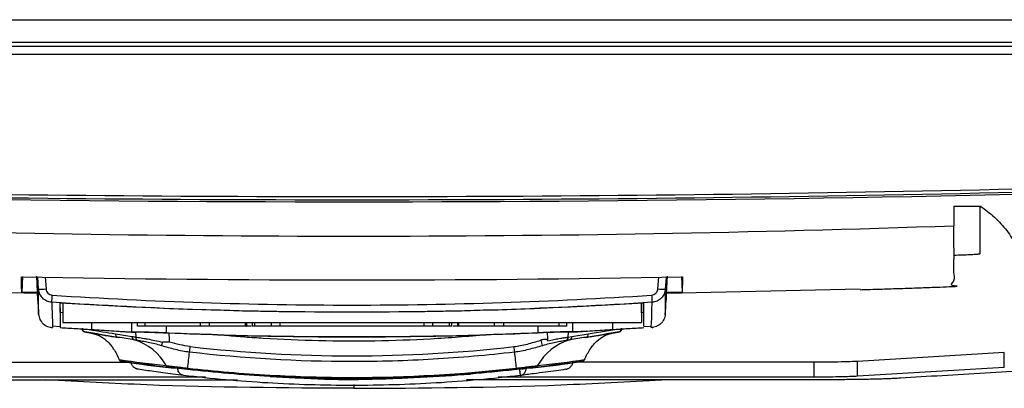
# Model space of a CAD drawing. Header units: millimetres. Extents: x 11 to 939, y -289 to 1138.
# Tile 62 of 86: x 546 to 612, y 688 to 713. Entities that reach past the tile are written whole.
import ezdxf

# ---------------------------------------------------------------- set-up
doc = ezdxf.new("R2010")
doc.units = ezdxf.units.MM

msp = doc.modelspace()

# ---------------------------------------------------------------- linework, layer by layer
at = {"color": 7, "linetype": 'Continuous', "lineweight": 25}
for p, q in [((488.012, 712.641), (648.412, 712.641)), ((488.267, 711.141), (648.158, 711.141)), ((647.212, 710.851), (489.212, 710.851)), ((650.213, 710.316), (486.211, 710.316)), ((608.581, 700.141), (610.331, 700.141)), ((608.581, 700.141), (608.581, 698.819)), ((546.112, 695.409), (546.076, 694.367)), ((547.054, 695.43), (547.137, 693.847)), ((547.133, 695.384), (547.137, 693.847)), ((547.2, 694.566), (547.143, 695.384)), ((589.287, 693.847), (589.37, 695.43)), ((589.292, 695.38), (589.287, 693.847)), ((590.312, 695.409), (590.348, 694.363)), ((534.367, 694.594), (547.113, 694.295)), ((589.311, 694.289), (602.295, 694.594)), ((547.111, 694.34), (546.076, 694.367)), ((590.348, 694.363), (589.313, 694.335)), ((548.827, 693.625), (548.827, 692.331)), ((587.632, 693.627), (587.632, 692.331)), ((548.827, 692.978), (548.641, 692.989)), ((548.641, 692.989), (548.641, 691.989)), ((587.794, 692.99), (587.637, 692.98)), ((587.637, 692.987), (587.637, 692.331)), ((548.138, 692.101), (548.143, 691.994)), ((548.138, 692.096), (548.64, 692.056)), ((548.827, 692.331), (587.632, 692.331)), ((550.749, 692.331), (550.749, 691.859)), ((553.839, 692.081), (553.839, 692.331)), ((554.339, 692.081), (554.339, 692.331)), ((558.055, 692.081), (554.339, 692.081)), ((558.055, 692.081), (558.055, 692.331)), ((558.669, 692.081), (558.669, 692.331)), ((561.064, 692.081), (558.669, 692.081)), ((561.064, 692.081), (561.064, 692.331)), ((561.154, 692.05), (561.154, 692.331)), ((561.446, 692.081), (561.189, 692.081)), ((561.53, 692.331), (561.53, 692.05)), ((561.704, 692.081), (561.704, 692.331)), ((562.82, 692.081), (561.704, 692.081)), ((562.82, 692.081), (562.82, 692.331)), ((563.396, 692.081), (563.396, 692.331)), ((573.063, 692.081), (563.396, 692.081)), ((573.063, 692.081), (573.063, 692.331)), ((573.641, 692.081), (573.641, 692.331)), ((574.746, 692.081), (573.641, 692.081)), ((574.746, 692.081), (574.746, 692.331)), ((574.919, 692.05), (574.919, 692.331)), ((575.26, 692.081), (575.001, 692.081)), ((575.294, 692.331), (575.294, 692.05)), ((575.385, 692.081), (575.385, 692.331)), ((577.779, 692.081), (575.385, 692.081)), ((577.779, 692.081), (577.779, 692.331)), ((578.394, 692.081), (578.394, 692.331)), ((582.11, 692.081), (578.394, 692.081)), ((582.11, 692.081), (582.11, 692.331)), ((582.61, 692.081), (582.61, 692.331)), ((585.674, 692.331), (585.674, 691.859)), ((587.632, 692.331), (587.637, 692.331)), ((587.795, 692.054), (588.287, 692.092)), ((588.282, 691.994), (588.287, 692.097)), ((553.702, 691.69), (553.717, 691.348)), ((582.707, 691.348), (582.722, 691.687)), ((582.707, 691.348), (582.966, 691.391)), ((582.966, 691.391), (584.061, 691.572)), ((583.915, 691.744), (583.193, 691.697)), ((584.061, 691.572), (585.832, 691.865)), ((611.955, 690.319), (602.122, 689.722)), ((611.955, 689.32), (611.955, 690.319)), ((537.452, 689.659), (553.176, 689.659)), ((552.769, 689.724), (553.41, 689.621)), ((583.01, 689.62), (583.655, 689.724)), ((583.084, 689.635), (583.01, 689.623)), ((599.21, 689.659), (583.249, 689.659)), ((599.21, 688.66), (599.21, 689.659)), ((602.122, 688.723), (602.122, 689.722)), ((611.955, 689.32), (602.122, 688.723)), ((558.398, 688.66), (537.452, 688.66)), ((599.21, 688.66), (578.026, 688.66))]:
    msp.add_line(p, q, dxfattribs=at)
at = {"color": 8, "linetype": 'Continuous', "lineweight": 25}
for p, q in [((547.643, 695.379), (547.699, 694.582)), ((588.726, 694.582), (588.781, 695.375)), ((589.281, 695.379), (589.225, 694.566)), ((553.432, 692.331), (553.432, 691.706)), ((555.754, 692.081), (555.754, 691.638)), ((580.67, 692.081), (580.67, 691.638)), ((582.992, 692.331), (582.992, 691.705)), ((568.331, 688.178), (568.331, 687.913))]:
    msp.add_line(p, q, dxfattribs=at)
at = {"color": 7, "linetype": 'Continuous', "lineweight": 25, "flags": 128}
for points in [[(589.225, 694.566), (589.223, 693.874), (589.222, 693.582), (589.22, 692.875)], [(587.794, 692.071), (587.792, 692.81), (587.79, 693.635)]]:
    msp.add_lwpolyline(points, dxfattribs=at)
at = {"color": 7, "linetype": 'Continuous', "lineweight": 25}
for centre, radius, start, end in [((547.345, 697.862), 3.299, 267.47024, 276.14628), ((589.079, 697.862), 3.299, 263.85372, 272.52976), ((497.703, 697.391), 50.518, 355.79247, 356.33764), ((638.712, 697.391), 50.509, 183.66316, 184.20843), ((550.34, 691.949), 0.25, 183.60527, 258.58812), ((550.355, 691.916), 0.221, 173.60815, 253.79512), ((586.069, 691.916), 0.221, 286.20488, 6.39185), ((586.084, 691.949), 0.25, 281.41188, 356.39473), ((552.583, 691.548), 0.223, 174.129, 254.9702), ((553.683, 691.369), 0.225, 174.23292, 249.28399), ((553.944, 691.328), 0.228, 174.78741, 248.23641), ((582.48, 691.328), 0.228, 291.76359, 5.21259), ((582.742, 691.369), 0.225, 290.71601, 5.76707), ((583.839, 691.548), 0.223, 285.02847, 5.87068), ((552.628, 687.718), 3.576, 28.72065, 74.18427), ((541.104, 695.308), 15.041, 342.45561, 343.36029), ((490.101, 698.422), 67.703, 353.14151, 353.46173), ((646.13, 698.4), 67.509, 186.54169, 186.85882), ((583.796, 687.718), 3.576, 105.81573, 151.27935), ((602.479, 697.522), 22.535, 196.45165, 197.42369), ((291.432, 718.957), 267.424, 353.62605, 353.85637), ((844.993, 718.957), 267.424, 186.14363, 186.37395), ((552.809, 689.971), 0.25, 203.22975, 260.468), ((552.635, 689.899), 0.0617, 204.9556, 245.47465), ((552.808, 689.943), 0.222, 206.97805, 260.05349), ((555.959, 689.544), 0.223, 208.83193, 261.78343), ((580.465, 689.544), 0.223, 278.21657, 331.16807), ((583.617, 689.943), 0.222, 279.94651, 333.02196), ((583.615, 689.971), 0.25, 279.532, 336.77025), ((583.789, 689.899), 0.0617, 294.52531, 335.0444), ((561.785, 688.734), 4.614, 173.34004, 174.46388), ((574.639, 688.734), 4.614, 5.53612, 6.65996)]:
    msp.add_arc(centre, radius, start, end, dxfattribs=at)
for centre, major_axis, ratio, start_param, end_param in [((553.132, 608.188), (-5.995, 85.659), 0.000037, 0.00055, 0.149623), ((583.292, 608.188), (5.995, 85.659), 0.000037, 6.13356, 6.282635), ((555.515, 674.733), (0, 20.503), 0.037737, 5.630298, 5.679912), ((580.909, 674.537), (0, 20.344), 0.037737, 5.664433, 5.712054)]:
    msp.add_ellipse(centre, major_axis=major_axis, ratio=ratio, start_param=start_param, end_param=end_param, dxfattribs=at)
for points, knots in [([(486.622, 702.492), (513.805, 701.349), (541.009, 700.777), (595.424, 700.777), (622.62, 701.349), (649.803, 702.492)], [0, 0, 0, 0, 0.5, 0.5, 1, 1, 1, 1]), ([(649.813, 702.256), (622.627, 701.112), (595.427, 700.54), (541.006, 700.54), (513.798, 701.112), (486.611, 702.256)], [0, 0, 0, 0, 0.5, 0.5, 1, 1, 1, 1]), ([(608.581, 696.849), (608.77, 696.855), (608.961, 696.861), (609.325, 696.873), (609.649, 696.886), (610.037, 696.907), (610.28, 696.93), (610.331, 696.946), (610.331, 697.086), (610.331, 697.351), (610.331, 697.749), (610.331, 698.147), (610.331, 698.412), (610.331, 698.677), (610.331, 698.942), (610.331, 699.34), (610.331, 699.739), (610.331, 700.007), (610.331, 700.141)], [0.6228602, 0.6228602, 0.6228602, 0.6228602, 0.6258115, 0.6258115, 0.6284041, 0.6309967, 0.6335893, 0.6361819, 0.6361819, 0.6816592, 0.7271364, 0.7726137, 0.818091, 0.818091, 0.8635682, 0.9090455, 0.9545227, 1.0007252, 1.0007252, 1.0007252, 1.0007252]), ([(610.331, 700.141), (610.671, 699.911), (610.993, 699.661), (611.445, 699.248), (611.59, 699.103), (611.866, 698.805), (611.997, 698.65), (612.364, 698.171), (612.577, 697.83), (612.837, 697.278), (612.913, 697.09), (613.041, 696.706), (613.092, 696.51), (613.131, 696.311)], [0, 0, 0, 0, 0.25, 0.25, 0.375, 0.375, 0.5, 0.5, 0.75, 0.75, 0.875, 0.875, 1, 1, 1, 1]), ([(528.081, 698.819), (541.493, 698.354), (554.912, 698.122), (581.752, 698.122), (595.169, 698.354), (608.581, 698.819)], [0, 0, 0, 0, 0.5, 0.5, 1, 1, 1, 1]), ([(602.297, 694.53), (602.372, 694.532), (602.869, 694.546), (603.707, 694.572), (604.992, 694.613), (606.256, 694.656), (607.414, 694.698), (608.359, 694.735), (608.808, 694.757), (608.828, 694.767), (608.656, 694.773), (608.227, 694.828), (608.707, 695.077), (608.55, 695.676), (608.589, 696.471), (608.579, 697.496), (608.581, 698.343), (608.581, 698.81), (608.581, 698.819)], [0, 0, 0, 0, 0.002667, 0.017571, 0.03089, 0.044264, 0.057528, 0.070697, 0.084467, 0.098431, 0.112623, 0.126705, 0.33143, 0.497739, 0.664048, 0.83041, 0.996771, 1, 1, 1, 1]), ([(519.331, 695.301), (519.331, 694.829), (519.331, 693.861), (519.331, 692.381), (519.331, 690.884), (519.331, 689.897), (519.331, 689.4), (519.352, 689.387), (519.41, 689.369), (519.491, 689.354), (519.59, 689.34), (519.711, 689.326), (519.856, 689.312), (520.033, 689.298), (520.182, 689.288), (521.195, 689.227), (523.086, 689.112), (525.996, 688.936), (528.892, 688.76), (530.76, 688.646), (531.816, 688.582), (532.11, 688.567), (532.561, 688.549), (533.032, 688.533), (533.532, 688.52), (534.072, 688.509), (534.571, 688.501), (535.017, 688.496), (535.384, 688.493), (535.801, 688.491), (536.131, 688.49), (541.331, 688.49), (549.315, 688.49), (557.636, 688.49), (560.528, 688.49)], [0.0038696, 0.0038696, 0.0038696, 0.0038696, 0.1460177, 0.2920354, 0.438053, 0.5840707, 0.5840707, 0.5866513, 0.5892319, 0.5918126, 0.5943932, 0.5969738, 0.5995544, 0.6021351, 0.6047157, 0.6047157, 0.6313328, 0.6579499, 0.6845671, 0.7111842, 0.7111842, 0.715513, 0.7198419, 0.7241707, 0.7284995, 0.7328284, 0.7371572, 0.7393216, 0.741486, 0.7436504, 0.7458148, 0.7458148, 0.8007035, 0.8296575, 0.8296575, 0.8296575, 0.8296575]), ([(617.331, 695.301), (617.331, 694.829), (617.331, 693.861), (617.331, 692.381), (617.331, 690.884), (617.331, 689.897), (617.331, 689.4), (617.31, 689.387), (617.252, 689.369), (617.172, 689.354), (617.072, 689.34), (616.951, 689.326), (616.806, 689.312), (616.629, 689.298), (616.48, 689.288), (615.468, 689.227), (613.576, 689.112), (610.666, 688.936), (607.77, 688.76), (605.902, 688.646), (604.846, 688.582), (604.553, 688.567), (604.102, 688.549), (603.63, 688.533), (603.13, 688.52), (602.59, 688.509), (602.091, 688.501), (601.645, 688.496), (601.278, 688.493), (600.861, 688.491), (600.531, 688.49), (595.331, 688.49), (587.271, 688.49), (578.869, 688.49), (575.896, 688.49)], [0.0038696, 0.0038696, 0.0038696, 0.0038696, 0.1460177, 0.2920354, 0.438053, 0.5840707, 0.5840707, 0.5866513, 0.5892319, 0.5918126, 0.5943932, 0.5969738, 0.5995544, 0.6021351, 0.6047157, 0.6047157, 0.6313328, 0.6579499, 0.6845671, 0.7111842, 0.7111842, 0.715513, 0.7198419, 0.7241707, 0.7284995, 0.7328284, 0.7371572, 0.7393216, 0.741486, 0.7436504, 0.7458148, 0.7458148, 0.8007035, 0.8304509, 0.8304509, 0.8304509, 0.8304509]), ([(548.085, 693.684), (547.97, 693.692), (547.86, 693.72), (547.704, 693.79), (547.655, 693.818), (547.562, 693.882), (547.517, 693.919), (547.437, 694), (547.4, 694.043), (547.336, 694.136), (547.307, 694.186), (547.236, 694.341), (547.208, 694.452), (547.2, 694.566)], [0, 0, 0, 0, 0.25, 0.25, 0.375, 0.375, 0.5, 0.5, 0.625, 0.625, 0.75, 0.75, 1, 1, 1, 1]), ([(547.204, 692.875), (547.205, 692.89), (547.204, 692.91), (547.204, 692.945), (547.204, 692.962), (547.204, 693.015), (547.204, 693.05), (547.204, 693.156), (547.204, 693.227), (547.203, 693.438), (547.203, 693.579), (547.201, 694.002), (547.201, 694.284), (547.2, 694.566)], [0, 0, 0, 0, 0.03125, 0.03125, 0.0625, 0.0625, 0.125, 0.125, 0.25, 0.25, 0.5, 0.5, 1, 1, 1, 1]), ([(547.699, 694.582), (547.706, 694.474), (547.753, 694.371), (547.868, 694.256), (547.913, 694.225), (548.011, 694.181), (548.064, 694.167), (548.118, 694.164)], [0, 0, 0, 0, 0.5, 0.5, 0.75, 0.75, 1, 1, 1, 1]), ([(588.307, 694.164), (588.415, 694.171), (588.518, 694.218), (588.633, 694.333), (588.664, 694.377), (588.709, 694.476), (588.722, 694.528), (588.726, 694.582)], [0, 0, 0, 0, 0.5, 0.5, 0.75, 0.75, 1, 1, 1, 1]), ([(589.225, 694.566), (589.217, 694.452), (589.188, 694.342), (589.117, 694.186), (589.089, 694.137), (589.025, 694.044), (588.988, 694), (588.907, 693.919), (588.864, 693.883), (588.771, 693.819), (588.72, 693.79), (588.565, 693.72), (588.454, 693.692), (588.34, 693.684)], [0, 0, 0, 0, 0.25, 0.25, 0.375, 0.375, 0.5, 0.5, 0.625, 0.625, 0.75, 0.75, 1, 1, 1, 1]), ([(548.118, 694.164), (554.816, 693.72), (561.514, 693.499), (574.91, 693.499), (581.608, 693.72), (588.307, 694.164)], [0, 0, 0, 0, 0.5, 0.5, 1, 1, 1, 1]), ([(588.34, 693.684), (584.989, 693.462), (581.635, 693.296), (574.925, 693.074), (571.568, 693.018), (561.496, 693.018), (554.786, 693.24), (548.085, 693.684)], [0, 0, 0, 0, 0.25, 0.25, 0.5, 0.5, 1, 1, 1, 1]), ([(548.635, 693.635), (548.636, 693.363), (548.637, 693.089), (548.638, 692.672), (548.639, 692.532), (548.639, 692.324), (548.64, 692.254), (548.64, 692.152), (548.64, 692.118), (548.64, 692.068), (548.64, 692.052), (548.641, 692.02), (548.641, 692.004), (548.641, 691.989)], [0, 0, 0, 0, 0.5, 0.5, 0.75, 0.75, 0.875, 0.875, 0.9375, 0.9375, 0.96875, 0.96875, 1, 1, 1, 1]), ([(548.641, 692.989), (548.64, 693.082), (548.64, 693.289), (548.639, 693.511), (548.638, 693.635)], [0, 0, 0, 0, 0.444225, 1, 1, 1, 1]), ([(587.637, 692.987), (587.636, 693.067), (587.636, 693.163), (587.636, 693.381), (587.635, 693.514), (587.635, 693.627)], [0, 0, 0, 0, 0.396071, 0.482123, 1, 1, 1, 1]), ([(547.204, 692.875), (547.213, 692.756), (547.243, 692.641), (547.32, 692.48), (547.35, 692.43), (547.419, 692.335), (547.459, 692.29), (547.545, 692.209), (547.591, 692.174), (547.69, 692.11), (547.744, 692.083), (547.853, 692.04), (547.909, 692.023), (548.024, 692), (548.084, 691.994), (548.143, 691.994)], [0, 0, 0, 0, 0.25, 0.25, 0.375, 0.375, 0.5, 0.5, 0.625, 0.625, 0.75, 0.75, 0.875, 0.875, 1, 1, 1, 1]), ([(589.22, 692.875), (589.212, 692.756), (589.181, 692.641), (589.105, 692.48), (589.075, 692.43), (589.006, 692.335), (588.966, 692.29), (588.88, 692.21), (588.834, 692.174), (588.734, 692.11), (588.681, 692.083), (588.572, 692.04), (588.516, 692.023), (588.4, 692), (588.34, 691.994), (588.282, 691.994)], [0, 0, 0, 0, 0.25, 0.25, 0.375, 0.375, 0.5, 0.5, 0.625, 0.625, 0.75, 0.75, 0.875, 0.875, 1, 1, 1, 1]), ([(548.641, 691.989), (548.992, 691.967), (549.343, 691.946), (550.046, 691.902), (550.397, 691.88), (550.749, 691.859)], [0, 0, 0, 0, 0.5, 0.5, 1, 1, 1, 1]), ([(554.339, 692.081), (554.273, 692.081), (554.208, 692.081), (554.087, 692.081), (554.031, 692.081), (553.893, 692.081), (553.839, 692.081), (553.839, 692.081)], [0, 0, 0, 0, 0.25, 0.25, 0.5, 0.5, 1, 1, 1, 1]), ([(558.669, 692.081), (558.635, 692.081), (558.595, 692.081), (558.505, 692.081), (558.454, 692.081), (558.296, 692.081), (558.176, 692.081), (558.055, 692.081)], [0, 0, 0, 0, 0.25, 0.25, 0.5, 0.5, 1, 1, 1, 1]), ([(561.151, 692.081), (561.152, 692.081), (561.157, 692.081), (561.131, 692.081), (561.086, 692.081), (561.064, 692.081)], [0, 0, 0, 0, 0.104527, 0.551501, 1, 1, 1, 1]), ([(561.704, 692.081), (561.651, 692.081), (561.551, 692.081), (561.539, 692.081), (561.534, 692.081)], [0, 0, 0, 0, 0.524448, 1, 1, 1, 1]), ([(563.396, 692.081), (563.341, 692.081), (563.286, 692.081), (563.18, 692.081), (563.128, 692.081), (562.98, 692.081), (562.891, 692.081), (562.82, 692.081)], [0, 0, 0, 0, 0.25, 0.25, 0.5, 0.5, 1, 1, 1, 1]), ([(573.641, 692.081), (573.606, 692.081), (573.566, 692.081), (573.48, 692.081), (573.432, 692.081), (573.284, 692.081), (573.174, 692.081), (573.063, 692.081)], [0, 0, 0, 0, 0.25, 0.25, 0.5, 0.5, 1, 1, 1, 1]), ([(574.908, 692.081), (574.911, 692.081), (574.921, 692.081), (574.866, 692.081), (574.786, 692.081), (574.746, 692.081)], [0, 0, 0, 0, 0.17253, 0.585498, 1, 1, 1, 1]), ([(575.385, 692.081), (575.362, 692.081), (575.317, 692.081), (575.292, 692.081), (575.297, 692.081), (575.298, 692.081)], [0, 0, 0, 0, 0.446686, 0.894116, 1, 1, 1, 1]), ([(578.394, 692.081), (578.333, 692.081), (578.274, 692.081), (578.158, 692.081), (578.1, 692.081), (577.942, 692.081), (577.849, 692.081), (577.779, 692.081)], [0, 0, 0, 0, 0.25, 0.25, 0.5, 0.5, 1, 1, 1, 1]), ([(582.61, 692.081), (582.61, 692.081), (582.597, 692.081), (582.547, 692.081), (582.51, 692.081), (582.371, 692.081), (582.242, 692.081), (582.11, 692.081)], [0, 0, 0, 0, 0.25, 0.25, 0.5, 0.5, 1, 1, 1, 1]), ([(585.674, 691.859), (586.027, 691.88), (586.381, 691.903), (587.087, 691.947), (587.441, 691.967), (587.794, 691.99)], [0, 0, 0, 0, 0.5, 0.5, 1, 1, 1, 1]), ([(588.272, 691.993), (588.274, 691.993), (588.275, 691.993), (588.277, 691.993), (588.279, 691.994), (588.28, 691.994), (588.282, 691.994)], [0, 0, 0, 0, 0.0000336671, 0.0000336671, 0.0000336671, 0.00007192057, 0.00007192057, 0.00007192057, 0.00007192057]), ([(588.348, 691.997), (588.355, 691.997), (588.372, 691.998), (588.395, 692.002), (588.408, 692.004)], [0, 0, 0, 0, 0.439405, 1, 1, 1, 1]), ([(550.294, 691.704), (550.384, 691.685), (550.473, 691.667), (550.563, 691.65), (550.649, 691.633), (550.735, 691.616), (550.82, 691.599)], [0, 0, 0, 0, 0.001, 0.001, 0.001, 0.001952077, 0.001952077, 0.001952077, 0.001952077]), ([(550.749, 691.859), (551.196, 691.832), (551.644, 691.804), (552.314, 691.761), (552.538, 691.747), (552.873, 691.725), (552.985, 691.717), (553.208, 691.707), (553.32, 691.706), (553.432, 691.706)], [0, 0, 0, 0, 0.5, 0.5, 0.75, 0.75, 0.875, 0.875, 1, 1, 1, 1]), ([(550.821, 691.599), (550.841, 691.595), (550.862, 691.59), (550.903, 691.581), (550.965, 691.565), (551.027, 691.545), (551.15, 691.501), (551.231, 691.465), (551.392, 691.378), (551.473, 691.328), (551.632, 691.213), (551.711, 691.147), (551.945, 690.928), (552.092, 690.754), (552.369, 690.344), (552.498, 690.106), (552.61, 689.843)], [0, 0, 0, 0, 0.03125, 0.03125, 0.0625, 0.125, 0.125, 0.25, 0.25, 0.375, 0.375, 0.5, 0.5, 0.75, 0.75, 1, 1, 1, 1]), ([(552.499, 691.745), (552.624, 691.737), (552.868, 691.721), (553.113, 691.705), (553.231, 691.698)], [0, 0, 0, 0, 0.513052, 1, 1, 1, 1]), ([(553.432, 691.706), (553.564, 691.705), (553.715, 691.704), (553.971, 691.698), (554.062, 691.696), (554.25, 691.691), (554.347, 691.689), (554.547, 691.683), (554.65, 691.679), (554.863, 691.672), (554.973, 691.669), (555.303, 691.657), (555.527, 691.648), (555.754, 691.638)], [0, 0, 0, 0, 0.25, 0.25, 0.375, 0.375, 0.5, 0.5, 0.625, 0.625, 0.75, 0.75, 1, 1, 1, 1]), ([(555.954, 691.617), (555.743, 691.627), (555.53, 691.636), (555.21, 691.649), (555.104, 691.653), (554.896, 691.66), (554.795, 691.664), (554.597, 691.67), (554.499, 691.673), (554.314, 691.678), (554.226, 691.68), (553.975, 691.686), (553.825, 691.688), (553.703, 691.688)], [0, 0, 0, 0, 0.25, 0.25, 0.375, 0.375, 0.5, 0.5, 0.625, 0.625, 0.75, 0.75, 1, 1, 1, 1]), ([(553.717, 691.348), (553.82, 691.335), (553.939, 691.317), (554.14, 691.286), (554.211, 691.274), (554.357, 691.249), (554.432, 691.236), (554.665, 691.194), (554.833, 691.161), (555.171, 691.088), (555.342, 691.047), (555.516, 691.001)], [0, 0, 0, 0, 0.25, 0.25, 0.375, 0.375, 0.5, 0.5, 0.75, 0.75, 1, 1, 1, 1]), ([(555.754, 691.638), (559.906, 691.464), (564.06, 691.379), (572.367, 691.379), (576.519, 691.465), (580.67, 691.638)], [0, 0, 0, 0, 0.5, 0.5, 1, 1, 1, 1]), ([(562.267, 691.259), (562.062, 691.272), (561.653, 691.299), (561.039, 691.344), (560.425, 691.392), (559.812, 691.444), (559.403, 691.483), (559.199, 691.502)], [0, 0, 0, 0, 0.200055, 0.400074, 0.600065, 0.800038, 1, 1, 1, 1]), ([(577.222, 691.502), (575.98, 691.383), (574.734, 691.289), (572.241, 691.15), (570.994, 691.105), (568.498, 691.064), (567.249, 691.069), (564.756, 691.127), (563.511, 691.181), (562.267, 691.259)], [0, 0, 0, 0, 0.25, 0.25, 0.5, 0.5, 0.75, 0.75, 1, 1, 1, 1]), ([(582.992, 691.705), (582.862, 691.705), (582.711, 691.703), (582.453, 691.698), (582.363, 691.695), (582.176, 691.691), (582.079, 691.688), (581.778, 691.679), (581.562, 691.672), (581.123, 691.656), (580.898, 691.647), (580.67, 691.638)], [0, 0, 0, 0, 0.25, 0.25, 0.375, 0.375, 0.5, 0.5, 0.75, 0.75, 1, 1, 1, 1]), ([(582.722, 691.687), (582.64, 691.687), (582.547, 691.687), (582.343, 691.683), (582.23, 691.681), (581.991, 691.675), (581.865, 691.671), (581.602, 691.662), (581.463, 691.658), (581.323, 691.652)], [0, 0, 0, 0, 0.25, 0.25, 0.5, 0.5, 0.75, 0.75, 1, 1, 1, 1]), ([(581.354, 691.109), (581.487, 691.139), (581.621, 691.166), (581.874, 691.215), (581.996, 691.237), (582.228, 691.277), (582.337, 691.294), (582.536, 691.325), (582.626, 691.337), (582.707, 691.348)], [0, 0, 0, 0, 0.25, 0.25, 0.5, 0.5, 0.75, 0.75, 1, 1, 1, 1]), ([(582.992, 691.705), (583.104, 691.706), (583.216, 691.707), (583.439, 691.716), (583.551, 691.724), (583.886, 691.746), (584.109, 691.761), (584.779, 691.803), (585.226, 691.831), (585.674, 691.859)], [0, 0, 0, 0, 0.125, 0.125, 0.25, 0.25, 0.5, 0.5, 1, 1, 1, 1]), ([(583.815, 689.843), (583.926, 690.106), (584.055, 690.342), (584.261, 690.649), (584.332, 690.743), (584.479, 690.918), (584.555, 690.999), (584.788, 691.218), (584.947, 691.333), (585.272, 691.507), (585.438, 691.567), (585.604, 691.599)], [0, 0, 0, 0, 0.25, 0.25, 0.375, 0.375, 0.5, 0.5, 0.75, 0.75, 1, 1, 1, 1]), ([(585.604, 691.599), (585.694, 691.617), (585.784, 691.634), (585.873, 691.652), (585.959, 691.669), (586.045, 691.686), (586.131, 691.704)], [0, 0, 0, 0, 0.001, 0.001, 0.001, 0.001953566, 0.001953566, 0.001953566, 0.001953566]), ([(555.446, 690.774), (555.292, 690.819), (555.14, 690.858), (554.843, 690.93), (554.695, 690.962), (554.421, 691.017), (554.292, 691.042), (554.056, 691.084), (553.951, 691.101), (553.86, 691.116)], [0, 0, 0, 0, 0.25, 0.25, 0.5, 0.5, 0.75, 0.75, 1, 1, 1, 1]), ([(557.32, 690.337), (557, 690.375), (556.684, 690.437), (556.061, 690.592), (555.754, 690.684), (555.446, 690.774)], [0, 0, 0, 0, 0.5, 0.5, 1, 1, 1, 1]), ([(557.364, 690.713), (557.129, 690.74), (556.897, 690.783), (556.438, 690.889), (556.211, 690.953), (555.985, 691.019)], [0, 0, 0, 0, 0.5, 0.5, 1, 1, 1, 1]), ([(557.364, 690.713), (560.964, 690.298), (564.588, 690.09), (571.837, 690.088), (575.46, 690.296), (579.061, 690.709)], [0, 0, 0, 0, 0.5, 0.5, 1, 1, 1, 1]), ([(579.061, 690.709), (579.37, 690.744), (579.674, 690.807), (580.274, 690.961), (580.57, 691.052), (580.867, 691.14)], [0, 0, 0, 0, 0.5, 0.5, 1, 1, 1, 1]), ([(580.979, 690.774), (580.67, 690.684), (580.362, 690.592), (579.739, 690.437), (579.425, 690.375), (579.105, 690.337)], [0, 0, 0, 0, 0.5, 0.5, 1, 1, 1, 1]), ([(581.354, 691.109), (581.353, 691.132), (581.335, 691.15), (581.297, 691.172), (581.275, 691.178), (581.211, 691.19), (581.167, 691.19), (581.035, 691.182), (580.951, 691.165), (580.867, 691.14)], [0, 0, 0, 0, 0.125, 0.125, 0.25, 0.25, 0.5, 0.5, 1, 1, 1, 1]), ([(582.565, 691.116), (582.473, 691.101), (582.369, 691.084), (582.135, 691.042), (582.004, 691.018), (581.73, 690.962), (581.585, 690.93), (581.285, 690.859), (581.132, 690.819), (580.979, 690.774)], [0, 0, 0, 0, 0.25, 0.25, 0.5, 0.5, 0.75, 0.75, 1, 1, 1, 1]), ([(579.105, 690.337), (577.296, 690.127), (575.481, 689.968), (571.848, 689.757), (570.028, 689.704), (564.567, 689.704), (560.937, 689.916), (557.32, 690.337)], [0, 0, 0, 0, 0.25, 0.25, 0.5, 0.5, 1, 1, 1, 1]), ([(553.892, 689.19), (553.871, 689.193), (553.832, 689.199), (553.78, 689.214), (553.736, 689.232), (553.678, 689.259), (553.608, 689.302), (553.531, 689.371), (553.47, 689.451), (553.432, 689.529), (553.413, 689.593), (553.405, 689.634), (553.402, 689.666), (553.402, 689.683), (553.402, 689.693)], [0, 0, 0, 0, 0.08166, 0.15336, 0.215248, 0.266888, 0.407931, 0.533703, 0.672081, 0.800423, 0.870421, 0.933931, 0.963111, 1, 1, 1, 1]), ([(555.764, 689.436), (555.826, 689.429), (555.906, 689.42), (556.053, 689.403), (556.107, 689.397), (556.22, 689.383), (556.28, 689.376), (556.406, 689.361), (556.473, 689.353), (556.611, 689.337), (556.681, 689.329), (556.897, 689.304), (557.05, 689.286), (557.202, 689.269)], [0, 0, 0, 0, 0.25, 0.25, 0.375, 0.375, 0.5, 0.5, 0.625, 0.625, 0.75, 0.75, 1, 1, 1, 1]), ([(557.193, 689.179), (557.058, 689.194), (556.925, 689.209), (556.734, 689.231), (556.672, 689.238), (556.551, 689.252), (556.492, 689.259), (556.381, 689.272), (556.329, 689.278), (556.229, 689.289), (556.182, 689.295), (556.052, 689.309), (555.982, 689.317), (555.928, 689.323)], [0, 0, 0, 0, 0.25, 0.25, 0.375, 0.375, 0.5, 0.5, 0.625, 0.625, 0.75, 0.75, 1, 1, 1, 1]), ([(579.222, 689.269), (579.375, 689.286), (579.524, 689.303), (579.742, 689.329), (579.813, 689.337), (579.95, 689.353), (580.016, 689.361), (580.142, 689.376), (580.203, 689.383), (580.317, 689.397), (580.37, 689.403), (580.517, 689.42), (580.599, 689.429), (580.66, 689.436)], [0, 0, 0, 0, 0.25, 0.25, 0.375, 0.375, 0.5, 0.5, 0.625, 0.625, 0.75, 0.75, 1, 1, 1, 1]), ([(580.497, 689.323), (580.443, 689.317), (580.37, 689.309), (580.242, 689.295), (580.195, 689.289), (580.095, 689.278), (580.041, 689.272), (579.93, 689.259), (579.872, 689.252), (579.752, 689.238), (579.689, 689.231), (579.497, 689.209), (579.366, 689.194), (579.232, 689.179)], [0, 0, 0, 0, 0.25, 0.25, 0.375, 0.375, 0.5, 0.5, 0.625, 0.625, 0.75, 0.75, 1, 1, 1, 1]), ([(582.528, 689.189), (582.548, 689.192), (582.587, 689.198), (582.64, 689.213), (582.683, 689.231), (582.742, 689.258), (582.811, 689.301), (582.888, 689.37), (582.949, 689.45), (582.987, 689.528), (583.006, 689.592), (583.014, 689.633), (583.017, 689.666), (583.018, 689.683), (583.018, 689.692)], [0, 0, 0, 0, 0.081686, 0.153395, 0.215274, 0.266889, 0.407923, 0.533706, 0.672094, 0.800426, 0.870423, 0.933933, 0.963114, 1, 1, 1, 1]), ([(602.122, 689.722), (601.916, 689.709), (601.67, 689.699), (601.155, 689.682), (600.886, 689.675), (600.364, 689.666), (600.11, 689.663), (599.635, 689.659), (599.414, 689.659), (599.21, 689.659)], [0, 0, 0, 0, 0.25, 0.25, 0.5, 0.5, 0.75, 0.75, 1, 1, 1, 1]), ([(556.93, 688.777), (556.688, 688.807), (556.224, 688.864), (555.558, 688.951), (554.95, 689.035), (554.401, 689.112), (554.055, 689.163), (553.891, 689.187)], [0, 0, 0, 0, 0.238294, 0.457441, 0.657441, 0.838293, 1, 1, 1, 1]), ([(556.93, 688.777), (556.896, 688.78), (556.863, 688.787), (556.754, 688.829), (556.684, 688.881), (556.581, 689.018), (556.547, 689.102), (556.533, 689.212), (556.532, 689.234), (556.532, 689.256)], [0.146085, 0.146085, 0.146085, 0.146085, 0.25, 0.25, 0.5, 0.5, 0.75, 0.75, 0.811202, 0.811202, 0.811202, 0.811202]), ([(579.494, 688.777), (578.559, 688.665), (577.621, 688.565), (575.743, 688.396), (572.924, 688.186), (570.097, 688.105), (566.328, 688.105), (563.501, 688.186), (560.681, 688.396), (558.804, 688.565), (557.866, 688.665), (556.93, 688.777)], [0, 0, 0, 0, 0.125, 0.125, 0.25, 0.5, 0.5, 0.75, 0.875, 0.875, 1, 1, 1, 1]), ([(579.232, 689.179), (575.57, 688.762), (571.899, 688.553), (566.378, 688.553), (564.535, 688.605), (560.858, 688.814), (559.024, 688.97), (557.193, 689.179)], [0, 0, 0, 0, 0.5, 0.5, 0.75, 0.75, 1, 1, 1, 1]), ([(557.202, 689.269), (559.032, 689.06), (560.865, 688.904), (564.539, 688.696), (566.381, 688.643), (571.895, 688.644), (575.563, 688.852), (579.222, 689.269)], [0, 0, 0, 0, 0.25, 0.25, 0.5, 0.5, 1, 1, 1, 1]), ([(562.728, 688.702), (563.846, 688.639), (564.965, 688.595), (567.206, 688.547), (568.328, 688.541), (571.69, 688.584), (573.927, 688.69), (576.16, 688.873)], [0, 0, 0, 0, 0.25, 0.25, 0.5, 0.5, 1, 1, 1, 1]), ([(579.088, 689.157), (576.68, 688.942), (571.849, 688.509), (566.631, 688.425), (563.856, 688.652), (563.508, 688.68)], [0, 0, 0, 0, 0.464845, 0.9327266, 1, 1, 1, 1]), ([(579.444, 689.2), (579.446, 689.185), (579.45, 689.149), (579.457, 689.091), (579.465, 689.021), (579.475, 688.945), (579.482, 688.882), (579.488, 688.835), (579.491, 688.803), (579.494, 688.78), (579.494, 688.777), (579.495, 688.775)], [0, 0, 0, 0, 0.065255, 0.152205, 0.260829, 0.391099, 0.542986, 0.642316, 0.751599, 0.870829, 1, 1, 1, 1]), ([(582.528, 689.187), (582.321, 689.156), (581.876, 689.091), (581.162, 688.991), (580.359, 688.884), (579.793, 688.814), (579.494, 688.777)], [0, 0, 0, 0, 0.2055794, 0.4407713, 0.7055783, 1, 1, 1, 1]), ([(579.495, 688.775), (579.509, 688.777), (579.537, 688.781), (579.575, 688.792), (579.608, 688.804), (579.636, 688.817), (579.679, 688.841), (579.734, 688.882), (579.794, 688.947), (579.839, 689.019), (579.87, 689.096), (579.89, 689.176), (579.892, 689.229), (579.894, 689.256)], [0, 0, 0, 0, 0.067501, 0.127907, 0.181188, 0.227352, 0.266427, 0.406508, 0.532466, 0.6557, 0.774181, 0.888646, 1, 1, 1, 1]), ([(579.587, 689.215), (579.625, 689.219), (579.662, 689.223), (579.732, 689.231), (579.765, 689.235), (579.857, 689.245), (579.905, 689.25), (579.937, 689.254)], [0, 0, 0, 0, 0.25, 0.25, 0.5, 0.5, 1, 1, 1, 1]), ([(602.122, 688.723), (601.97, 688.714), (601.785, 688.705), (601.36, 688.69), (601.12, 688.683), (600.604, 688.671), (600.328, 688.667), (599.769, 688.662), (599.485, 688.66), (599.21, 688.66)], [0, 0, 0, 0, 0.25, 0.25, 0.5, 0.5, 0.75, 0.75, 1, 1, 1, 1]), ([(568.331, 687.913), (563.701, 687.937), (556.814, 687.973), (549.939, 688.363), (547.685, 688.49)], [0, 0, 0, 0, 0.672205, 1, 1, 1, 1]), ([(568.331, 687.913), (572.961, 687.937), (579.848, 687.973), (586.723, 688.363), (588.977, 688.49)], [0, 0, 0, 0, 0.672205, 1, 1, 1, 1])]:
    msp.add_open_spline(points, degree=3, knots=knots, dxfattribs=at)
for points in [[(505.345, 701.449), (547.322, 700.082), (589.34, 700.085), (631.317, 701.457)], [(546.054, 695.394), (560.825, 695.114), (575.6, 695.113), (590.371, 695.39)], [(546.076, 694.367), (546.062, 694.533), (546.055, 694.875), (546.054, 695.394)], [(590.371, 695.39), (590.369, 694.871), (590.362, 694.529), (590.348, 694.363)], [(587.79, 693.635), (574.755, 692.802), (561.669, 692.803), (548.635, 693.635)], [(547.203, 692.89), (547.204, 692.885), (547.204, 692.88), (547.204, 692.875)], [(589.22, 692.875), (589.22, 692.88), (589.221, 692.885), (589.221, 692.89)], [(552.524, 691.333), (551.78, 691.446), (551.037, 691.57), (550.294, 691.704)], [(550.591, 691.86), (551.182, 691.757), (551.772, 691.661), (552.363, 691.571)], [(550.82, 691.599), (551.388, 691.503), (551.956, 691.415), (552.525, 691.333)], [(552.364, 691.571), (552.729, 691.515), (553.093, 691.456), (553.458, 691.392)], [(553.603, 691.158), (553.244, 691.22), (552.886, 691.278), (552.527, 691.333)], [(553.231, 691.698), (553.324, 691.692), (553.416, 691.689), (553.508, 691.688)], [(553.458, 691.392), (553.544, 691.376), (553.631, 691.362), (553.717, 691.348)], [(553.508, 691.688), (553.574, 691.688), (553.641, 691.688), (553.707, 691.688)], [(559.199, 691.502), (558.117, 691.534), (557.036, 691.573), (555.954, 691.617)], [(559.199, 691.502), (565.205, 691.321), (571.216, 691.321), (577.222, 691.502)], [(581.323, 691.652), (579.956, 691.592), (578.589, 691.543), (577.222, 691.502)], [(582.916, 691.688), (582.85, 691.687), (582.784, 691.687), (582.717, 691.687)], [(583.897, 691.333), (583.538, 691.278), (583.18, 691.22), (582.822, 691.158)], [(583.193, 691.697), (583.1, 691.692), (583.008, 691.689), (582.916, 691.688)], [(586.131, 691.704), (585.386, 691.57), (584.642, 691.446), (583.897, 691.333)], [(583.897, 691.333), (584.466, 691.414), (585.035, 691.503), (585.604, 691.599)], [(553.86, 691.116), (553.774, 691.129), (553.688, 691.143), (553.603, 691.158)], [(555.985, 691.019), (555.83, 691.017), (555.673, 691.009), (555.516, 691.001)], [(582.822, 691.158), (582.736, 691.143), (582.651, 691.129), (582.565, 691.116)], [(552.61, 689.843), (553.66, 689.683), (554.712, 689.547), (555.764, 689.436)], [(555.928, 689.323), (554.874, 689.433), (553.821, 689.566), (552.769, 689.724)], [(553.34, 689.635), (554.388, 689.484), (555.437, 689.357), (556.487, 689.254)], [(579.937, 689.254), (580.987, 689.357), (582.036, 689.484), (583.084, 689.635)], [(583.655, 689.724), (582.603, 689.566), (581.55, 689.433), (580.497, 689.323)], [(580.66, 689.436), (581.713, 689.547), (582.764, 689.683), (583.815, 689.843)], [(579.088, 689.157), (578.113, 689.048), (577.137, 688.953), (576.16, 688.873)], [(579.444, 689.198), (579.326, 689.184), (579.207, 689.171), (579.088, 689.157)], [(579.587, 689.215), (579.541, 689.209), (579.492, 689.204), (579.444, 689.198)]]:
    msp.add_open_spline(points, degree=3, dxfattribs=at)
at = {"color": 8, "linetype": 'Continuous', "lineweight": 25}
for points, knots in [([(548.085, 693.684), (548.092, 693.405), (548.105, 692.876), (548.128, 692.349), (548.138, 692.101)], [0, 0, 0, 0, 0.529262, 1, 1, 1, 1]), ([(588.287, 692.097), (588.3, 692.298), (588.319, 692.596), (588.316, 693.125), (588.33, 693.453), (588.34, 693.684)], [0, 0, 0, 0, 0.38017, 0.564414, 1, 1, 1, 1])]:
    msp.add_open_spline(points, degree=3, knots=knots, dxfattribs=at)

doc.saveas('drawing.dxf')
